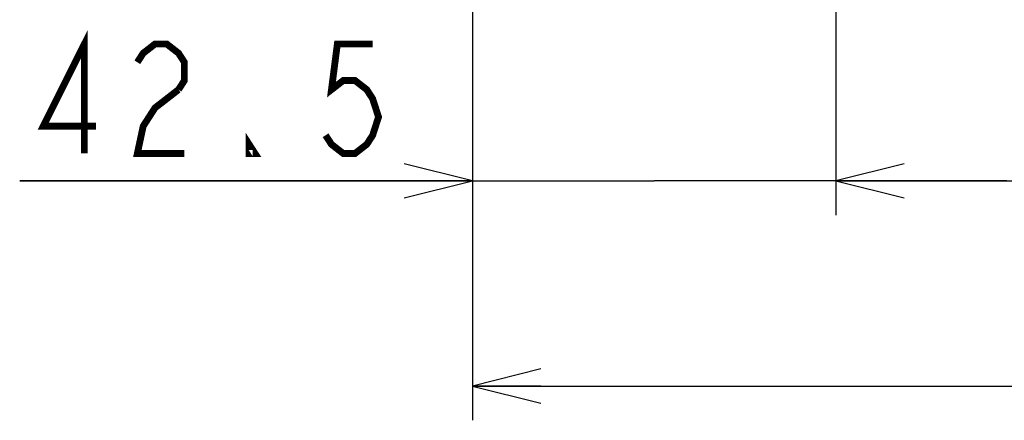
# Model space of a CAD drawing. Extents: x 28 to 410, y 33 to 287.
# Tile 4 of 63: x 44 to 73, y 110 to 122. Entities that reach past the tile are written whole.
import ezdxf

# ---------------------------------------------------------------- set-up
doc = ezdxf.new("R2010")
doc.units = 0
doc.header["$LTSCALE"] = 23.1
doc.layers.get('0').update_dxf_attribs({"linetype": 'CONTINUOUS'})
doc.layers.add('ALL_DIM', color=7, linetype='CONTINUOUS')
doc.dimstyles.get("Standard").update_dxf_attribs({"dimtxt": 2.5, "dimasz": 2.5, "dimexe": 1.25, "dimexo": 0.625, "dimtad": 1, "dimcen": 2.5, "dimazin": 3, "dimtfac": 1, "dimtmove": 0, "dimatfit": 3})

# ---------------------------------------------------------------- blocks, each defined once
blk = doc.blocks.new('_OPEN')
at = {"color": 0, "linetype": 'BYBLOCK'}
for p, q in [((0, 0), (-1, 0.25)), ((-1, -0.25), (0, 0)), ((-1, 0), (0, 0))]:
    blk.add_line(p, q, dxfattribs=at)
blk = doc.blocks.new('*D0')
at = {"layer": 'ALL_DIM', "color": 2, "linetype": 'CONTINUOUS'}
for p, q in [((68.127, 137.086), (68.127, 115.836)), ((110.627, 137.086), (110.627, 115.836)), ((68.127, 116.836), (89.377, 116.836)), ((110.627, 116.836), (89.377, 116.836))]:
    blk.add_line(p, q, dxfattribs=at)
at = {"layer": 'ALL_DIM', "color": 2, "linetype": 'CONTINUOUS', "xscale": 2, "yscale": 2, "zscale": 2, "rotation": 180}
blk.add_blockref('_OPEN', (68.127, 116.836), dxfattribs=at)
at = {"layer": 'ALL_DIM', "color": 2, "linetype": 'CONTINUOUS', "xscale": 2, "yscale": 2, "zscale": 2}
blk.add_blockref('_OPEN', (110.627, 116.836), dxfattribs=at)
blk = doc.blocks.new('*D3')
at = {"layer": 'ALL_DIM', "color": 2, "linetype": 'CONTINUOUS'}
for p, q in [((57.502, 140.211), (57.502, 115.836)), ((68.127, 137.086), (68.127, 115.836)), ((57.502, 116.836), (44.264, 116.836)), ((44.264, 116.836), (62.815, 116.836)), ((73.127, 116.836), (62.815, 116.836)), ((68.127, 116.836), (73.127, 116.836))]:
    blk.add_line(p, q, dxfattribs=at)
at = {"layer": 'ALL_DIM', "color": 2, "linetype": 'CONTINUOUS', "xscale": 2, "yscale": 2, "zscale": 2}
blk.add_blockref('_OPEN', (57.502, 116.836), dxfattribs=at)
at = {"layer": 'ALL_DIM', "color": 2, "linetype": 'CONTINUOUS', "xscale": 2, "yscale": 2, "zscale": 2, "rotation": 180}
blk.add_blockref('_OPEN', (68.127, 116.836), dxfattribs=at)
blk = doc.blocks.new('*D7')
at = {"layer": 'ALL_DIM', "color": 2, "linetype": 'CONTINUOUS'}
for p, q in [((57.502, 140.211), (57.502, 109.836)), ((121.252, 140.211), (121.252, 109.836)), ((57.502, 110.836), (89.377, 110.836)), ((121.252, 110.836), (89.377, 110.836))]:
    blk.add_line(p, q, dxfattribs=at)
at = {"layer": 'ALL_DIM', "color": 2, "linetype": 'CONTINUOUS', "xscale": 2, "yscale": 2, "zscale": 2, "rotation": 180}
blk.add_blockref('_OPEN', (57.502, 110.836), dxfattribs=at)
at = {"layer": 'ALL_DIM', "color": 2, "linetype": 'CONTINUOUS', "xscale": 2, "yscale": 2, "zscale": 2}
blk.add_blockref('_OPEN', (121.252, 110.836), dxfattribs=at)

msp = doc.modelspace()

# ---------------------------------------------------------------- linework, layer by layer
at = {"layer": 'ALL_DIM', "color": 2, "linetype": 'CONTINUOUS', "const_width": 0.2}
for points in [[(46.156, 117.636), (46.156, 120.836), (44.952, 118.436), (46.5, 118.436)], [(47.704, 120.303), (47.876, 120.569), (48.22, 120.836), (48.564, 120.836), (48.908, 120.569), (49.08, 120.303), (49.08, 119.769), (48.908, 119.503)], [(54.584, 120.836), (53.552, 120.836), (53.38, 119.503), (53.724, 119.769), (54.068, 119.769), (54.412, 119.503), (54.584, 119.236), (54.756, 118.703), (54.584, 118.169), (54.412, 117.903), (54.068, 117.636), (53.724, 117.636), (53.38, 117.903), (53.208, 118.169)], [(48.908, 119.503), (48.22, 118.969), (47.876, 118.436), (47.704, 117.636), (49.08, 117.636)], [(51.144, 117.636), (50.972, 117.636), (50.972, 117.903), (51.144, 117.636)]]:
    msp.add_lwpolyline(points, dxfattribs=at)

# ---------------------------------------------------------------- dimensions: what is measured, and where the dimension line sits
at = {"layer": 'ALL_DIM', "color": 2, "linetype": 'CONTINUOUS'}
dim = msp.add_linear_dim(base=(57.502258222, 116.836083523), p1=(68.127258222, 138.086058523), p2=(57.502258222, 141.211083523), angle=180, dimstyle='Standard', dxfattribs=at)
dim.commit()
dim.dimension.update_dxf_attribs({"geometry": '*D3', "text_midpoint": (44.264323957, 116.836083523), "dimtype": 128})
for base, p1, p2, picture, middle in [((121.252, 110.836), (57.502, 141.211), (121.252, 141.211), '*D7', (85.249, 110.836)), ((110.627, 116.836), (68.127, 138.086), (110.627, 138.086), '*D0', (85.249, 116.836))]:
    dim = msp.add_linear_dim(base=base, p1=p1, p2=p2, dimstyle='Standard', dxfattribs=at)
    dim.commit()
    dim.dimension.update_dxf_attribs({"geometry": picture, "text_midpoint": middle, "dimtype": 128})

doc.saveas('drawing.dxf')
